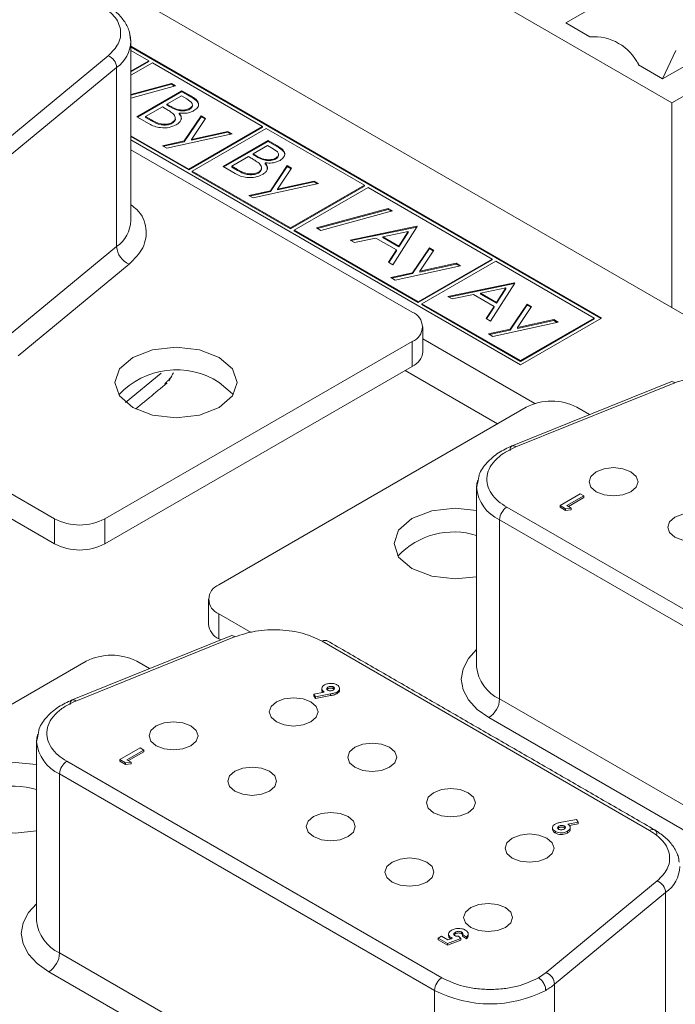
# Model space of a CAD drawing. Header units: inches. Extents: x 0.2 to 16.3, y 0.2 to 11.5.
# Tile 23 of 64: x 2.453 to 2.882, y 2.418 to 3.061. Entities that reach past the tile are written whole.
import ezdxf

# ---------------------------------------------------------------- set-up
doc = ezdxf.new("R2010")
doc.units = ezdxf.units.IN
doc.header["$MEASUREMENT"] = 0

msp = doc.modelspace()

# ---------------------------------------------------------------- linework, layer by layer
at = {"color": 7, "linetype": 'Continuous', "lineweight": 15}
for p, q in [((2.87969, 3.00696), (2.2882, 3.34841)), ((3.56558, 2.47709), (2.27157, 3.2241)), ((2.89507, 3.10809), (2.81029, 3.05915)), ((2.87969, 3.00696), (3.00775, 3.08088)), ((2.87358, 3.02261), (2.95836, 3.07155)), ((2.81029, 3.05915), (2.82608, 3.05003)), ((2.83358, 2.86639), (2.52606, 3.04392)), ((2.83311, 2.86612), (2.52606, 3.04337)), ((2.43872, 2.97787), (2.51132, 3.03774)), ((2.53778, 3.03443), (2.52606, 3.0412)), ((2.88221, 3.04124), (2.87357, 3.02262)), ((2.44418, 2.97022), (2.51678, 3.03009)), ((2.51678, 3.03009), (2.51678, 2.91305)), ((2.52606, 3.02766), (2.53778, 3.03443)), ((2.52606, 3.02712), (2.53778, 3.03389)), ((2.54014, 3.03307), (2.52606, 3.02494)), ((2.53778, 3.03389), (2.53778, 3.03443)), ((2.6121, 2.99153), (2.54014, 3.03307)), ((2.85779, 3.03173), (2.87358, 3.02261)), ((2.52606, 3.01249), (2.55254, 3.01971)), ((2.52606, 3.01194), (2.55254, 3.01916)), ((2.55532, 3.0181), (2.52606, 3.01012)), ((2.55254, 3.01971), (2.55532, 3.0181)), ((2.55254, 3.01916), (2.55254, 3.01971)), ((2.55254, 3.01916), (2.55468, 3.01792)), ((2.53002, 2.99782), (2.55948, 3.01483)), ((2.53049, 2.99755), (2.55948, 3.01428)), ((2.5591, 3.01156), (2.54966, 3.00611)), ((2.56269, 3.00949), (2.5591, 3.01156)), ((2.55948, 3.01483), (2.56523, 3.01151)), ((2.55948, 3.01428), (2.55948, 3.01483)), ((2.55948, 3.01428), (2.56523, 3.01096)), ((2.56523, 3.01096), (2.56523, 3.01151)), ((2.54664, 3.00436), (2.53568, 2.99804)), ((2.54839, 3.00335), (2.54664, 3.00436)), ((2.54966, 3.00611), (2.55143, 3.00508)), ((2.54966, 3.00556), (2.54966, 3.00611)), ((2.54966, 3.00556), (2.55143, 3.00454)), ((2.55143, 3.00454), (2.55143, 3.00508)), ((2.87969, 2.87304), (2.87969, 3.00696)), ((2.53798, 2.99322), (2.53002, 2.99782)), ((2.53568, 2.99804), (2.53945, 2.99586)), ((2.53568, 2.99749), (2.53568, 2.99804)), ((2.55761, 2.99969), (2.55761, 3.00024)), ((2.56095, 2.98208), (2.57194, 2.99847)), ((2.56095, 2.98153), (2.57194, 2.99793)), ((2.56459, 3.00284), (2.56459, 3.00339)), ((2.57194, 2.99847), (2.57479, 2.99683)), ((2.57194, 2.99793), (2.57194, 2.99847)), ((2.57194, 2.99793), (2.57453, 2.99644)), ((2.53568, 2.99749), (2.53945, 2.99532)), ((2.53945, 2.99532), (2.53945, 2.99586)), ((2.55311, 2.9936), (2.55311, 2.99414)), ((2.56386, 2.96368), (2.6121, 2.99153)), ((2.57479, 2.99683), (2.56559, 2.9831)), ((2.6121, 2.99098), (2.6121, 2.99153)), ((2.52606, 2.9855), (2.56386, 2.96368)), ((2.52606, 2.98496), (2.56386, 2.96313)), ((2.59234, 2.9867), (2.54966, 2.97732)), ((2.56386, 2.96313), (2.6121, 2.99098)), ((2.56559, 2.9831), (2.58948, 2.98835)), ((2.56559, 2.98256), (2.58948, 2.9878)), ((2.61446, 2.99017), (2.56622, 2.96232)), ((2.58948, 2.98835), (2.59234, 2.9867)), ((2.58948, 2.9878), (2.58948, 2.98835)), ((2.58948, 2.9878), (2.59166, 2.98655)), ((2.67869, 2.95309), (2.61446, 2.99017)), ((2.52606, 2.98278), (2.78063, 2.83582)), ((2.5468, 2.97897), (2.56095, 2.98208)), ((2.54966, 2.97732), (2.5468, 2.97897)), ((2.54748, 2.97858), (2.56095, 2.98153)), ((2.56095, 2.98153), (2.56095, 2.98208)), ((2.56559, 2.98256), (2.56559, 2.9831)), ((2.5863, 2.96533), (2.61576, 2.98234)), ((2.58677, 2.96506), (2.61576, 2.98179)), ((2.61538, 2.97907), (2.60594, 2.97361)), ((2.61897, 2.97699), (2.61538, 2.97907)), ((2.61576, 2.98234), (2.62151, 2.97902)), ((2.61576, 2.98179), (2.61576, 2.98234)), ((2.61576, 2.98179), (2.62151, 2.97847)), ((2.62151, 2.97847), (2.62151, 2.97902)), ((2.52606, 2.97634), (2.70998, 2.87016)), ((2.60292, 2.97187), (2.59196, 2.96555)), ((2.60467, 2.97086), (2.60292, 2.97187)), ((2.60594, 2.97361), (2.60772, 2.97259)), ((2.60594, 2.97307), (2.60594, 2.97361)), ((2.60594, 2.97307), (2.60772, 2.97204)), ((2.60772, 2.97204), (2.60772, 2.97259)), ((2.59196, 2.96555), (2.59573, 2.96337)), ((2.59196, 2.965), (2.59196, 2.96555)), ((2.6139, 2.9672), (2.6139, 2.96775)), ((2.61724, 2.94959), (2.62823, 2.96598)), ((2.61724, 2.94904), (2.62823, 2.96544)), ((2.62087, 2.97035), (2.62087, 2.9709)), ((2.62823, 2.96598), (2.63108, 2.96434)), ((2.62823, 2.96544), (2.62823, 2.96598)), ((2.62823, 2.96544), (2.63081, 2.96394)), ((2.56386, 2.96313), (2.56386, 2.96368)), ((2.56622, 2.96232), (2.63045, 2.92524)), ((2.56622, 2.96177), (2.56622, 2.96232)), ((2.56622, 2.96177), (2.63045, 2.92469)), ((2.59427, 2.96073), (2.5863, 2.96533)), ((2.59196, 2.965), (2.59573, 2.96283)), ((2.59573, 2.96283), (2.59573, 2.96337)), ((2.60939, 2.96111), (2.60939, 2.96165)), ((2.63108, 2.96434), (2.62187, 2.95061)), ((2.64862, 2.95421), (2.60594, 2.94483)), ((2.62187, 2.95061), (2.64577, 2.95586)), ((2.62187, 2.95007), (2.64577, 2.95531)), ((2.63045, 2.92524), (2.67869, 2.95309)), ((2.63045, 2.92469), (2.67869, 2.95254)), ((2.64577, 2.95586), (2.64862, 2.95421)), ((2.64577, 2.95531), (2.64577, 2.95586)), ((2.64577, 2.95531), (2.64794, 2.95406)), ((2.67869, 2.95254), (2.67869, 2.95309)), ((2.60308, 2.94648), (2.61724, 2.94959)), ((2.60594, 2.94483), (2.60308, 2.94648)), ((2.60377, 2.94609), (2.61724, 2.94904)), ((2.61724, 2.94904), (2.61724, 2.94959)), ((2.62187, 2.95007), (2.62187, 2.95061)), ((2.68104, 2.95172), (2.63281, 2.92388)), ((2.76216, 2.9049), (2.68104, 2.95172)), ((2.64749, 2.92521), (2.69419, 2.93794)), ((2.64813, 2.92484), (2.69419, 2.93739)), ((2.69697, 2.93633), (2.65028, 2.9236)), ((2.69419, 2.93794), (2.69697, 2.93633)), ((2.69419, 2.93739), (2.69419, 2.93794)), ((2.69419, 2.93739), (2.69633, 2.93615)), ((2.63045, 2.92469), (2.63045, 2.92524)), ((2.63281, 2.92388), (2.71392, 2.87705)), ((2.63281, 2.92333), (2.63281, 2.92388)), ((2.63281, 2.92333), (2.71392, 2.87651)), ((2.65028, 2.9236), (2.64749, 2.92521)), ((2.6694, 2.91736), (2.71284, 2.9263)), ((2.67009, 2.91695), (2.71284, 2.92575)), ((2.70725, 2.92289), (2.69066, 2.91947)), ((2.71321, 2.92608), (2.69735, 2.90122)), ((2.70119, 2.91339), (2.70725, 2.92289)), ((2.70119, 2.91285), (2.70725, 2.92234)), ((2.70725, 2.92234), (2.70725, 2.92289)), ((2.71284, 2.9263), (2.71321, 2.92608)), ((2.71284, 2.92575), (2.71284, 2.9263)), ((2.71284, 2.92575), (2.71296, 2.92568)), ((2.67228, 2.91569), (2.6694, 2.91736)), ((2.68621, 2.91856), (2.67228, 2.91569)), ((2.69956, 2.91084), (2.68621, 2.91856)), ((2.69066, 2.91893), (2.69066, 2.91947)), ((2.69066, 2.91947), (2.70119, 2.91339)), ((2.69066, 2.91893), (2.70119, 2.91285)), ((2.51678, 2.91305), (2.44418, 2.85318)), ((2.69448, 2.90288), (2.69956, 2.91084)), ((2.69473, 2.90273), (2.69956, 2.9103)), ((2.69956, 2.9103), (2.69956, 2.91084)), ((2.70119, 2.91285), (2.70119, 2.91339)), ((2.71016, 2.89595), (2.72115, 2.91234)), ((2.71016, 2.8954), (2.72115, 2.9118)), ((2.724, 2.91069), (2.7148, 2.89697)), ((2.72115, 2.91234), (2.724, 2.91069)), ((2.72115, 2.9118), (2.72115, 2.91234)), ((2.72115, 2.9118), (2.72373, 2.9103)), ((2.52497, 2.90158), (2.45237, 2.84171)), ((2.69735, 2.90122), (2.69448, 2.90288)), ((2.71392, 2.87705), (2.76216, 2.9049)), ((2.71392, 2.87651), (2.76216, 2.90435)), ((2.7148, 2.89697), (2.73869, 2.90221)), ((2.7148, 2.89642), (2.73869, 2.90167)), ((2.76452, 2.90354), (2.71628, 2.87569)), ((2.73869, 2.90221), (2.74154, 2.90057)), ((2.73869, 2.90167), (2.73869, 2.90221)), ((2.73869, 2.90167), (2.74086, 2.90042)), ((2.76216, 2.90435), (2.76216, 2.9049)), ((2.82887, 2.86639), (2.76452, 2.90354)), ((2.696, 2.89284), (2.71016, 2.89595)), ((2.69669, 2.89244), (2.71016, 2.8954)), ((2.74154, 2.90057), (2.69886, 2.89119)), ((2.71016, 2.8954), (2.71016, 2.89595)), ((2.7148, 2.89642), (2.7148, 2.89697)), ((2.69886, 2.89119), (2.696, 2.89284)), ((2.73323, 2.8805), (2.77667, 2.88944)), ((2.73393, 2.8801), (2.77667, 2.8889)), ((2.77705, 2.88923), (2.76119, 2.86437)), ((2.77667, 2.88944), (2.77705, 2.88923)), ((2.77667, 2.8889), (2.77667, 2.88944)), ((2.77667, 2.8889), (2.7768, 2.88883)), ((2.77109, 2.88604), (2.7545, 2.88262)), ((2.7545, 2.88208), (2.7545, 2.88262)), ((2.7545, 2.88262), (2.76503, 2.87654)), ((2.7545, 2.88208), (2.76503, 2.876)), ((2.76503, 2.87654), (2.77109, 2.88604)), ((2.76503, 2.876), (2.77109, 2.88549)), ((2.77109, 2.88549), (2.77109, 2.88604)), ((2.71392, 2.87651), (2.71392, 2.87705)), ((2.71628, 2.87515), (2.71628, 2.87569)), ((2.71628, 2.87569), (2.78063, 2.83854)), ((2.73612, 2.87884), (2.73323, 2.8805)), ((2.75004, 2.8817), (2.73612, 2.87884)), ((2.7634, 2.87399), (2.75004, 2.8817)), ((2.76503, 2.876), (2.76503, 2.87654)), ((2.77399, 2.85909), (2.78498, 2.87549)), ((2.78498, 2.87549), (2.78783, 2.87384)), ((2.78498, 2.87494), (2.78498, 2.87549)), ((2.47616, 2.73518), (2.23851, 2.87237)), ((2.71628, 2.87515), (2.78063, 2.838)), ((2.75831, 2.86603), (2.7634, 2.87399)), ((2.75857, 2.86588), (2.7634, 2.87345)), ((2.7634, 2.87345), (2.7634, 2.87399)), ((2.77399, 2.85855), (2.78498, 2.87494)), ((2.78783, 2.87384), (2.77863, 2.86012)), ((2.78498, 2.87494), (2.78757, 2.87345)), ((2.76119, 2.86437), (2.75831, 2.86603)), ((2.80538, 2.86371), (2.7627, 2.85434)), ((2.77863, 2.86012), (2.80252, 2.86536)), ((2.77863, 2.85957), (2.80252, 2.86482)), ((2.78063, 2.83582), (2.83358, 2.86639)), ((2.78063, 2.83854), (2.82887, 2.86639)), ((2.78063, 2.838), (2.82887, 2.86584)), ((2.80252, 2.86536), (2.80538, 2.86371)), ((2.80252, 2.86482), (2.80252, 2.86536)), ((2.80252, 2.86482), (2.8047, 2.86356)), ((2.82887, 2.86584), (2.82887, 2.86639)), ((2.23851, 2.85604), (2.47616, 2.71885)), ((2.75984, 2.85599), (2.77399, 2.85909)), ((2.76052, 2.85559), (2.77399, 2.85855)), ((2.77399, 2.85855), (2.77399, 2.85909)), ((2.77863, 2.85957), (2.77863, 2.86012)), ((2.70998, 2.85111), (2.50916, 2.73518)), ((2.70998, 2.83478), (2.70998, 2.85111)), ((2.79005, 2.8105), (2.71682, 2.85277)), ((2.7627, 2.85434), (2.75984, 2.85599)), ((2.78063, 2.838), (2.78063, 2.83854)), ((2.50916, 2.71885), (2.70998, 2.83478)), ((2.52264, 2.81122), (2.54587, 2.83037)), ((2.76574, 2.79731), (2.7054, 2.83214)), ((2.88144, 2.82407), (2.77773, 2.78217)), ((2.58364, 2.69219), (2.78446, 2.80812)), ((2.81746, 2.80812), (2.82576, 2.80332)), ((2.80651, 2.74392), (2.81965, 2.75151)), ((2.82201, 2.75015), (2.81106, 2.74382)), ((2.81201, 2.74328), (2.82201, 2.74906)), ((2.81965, 2.75151), (2.82201, 2.75015)), ((2.82201, 2.75015), (2.82201, 2.74906)), ((2.77176, 2.74281), (3.01684, 2.60133)), ((2.81016, 2.74182), (2.80651, 2.74392)), ((2.80651, 2.74392), (2.80651, 2.74283)), ((2.80651, 2.74283), (2.81016, 2.74073)), ((2.81376, 2.74227), (2.81016, 2.74182)), ((2.81016, 2.74182), (2.81016, 2.74073)), ((2.81016, 2.74073), (2.81376, 2.74118)), ((2.81106, 2.74382), (2.81376, 2.74227)), ((2.81376, 2.74227), (2.81376, 2.74118)), ((2.47616, 2.71885), (2.47616, 2.73518)), ((2.50916, 2.73518), (2.50916, 2.71885)), ((2.76705, 2.73464), (3.01212, 2.59316)), ((2.76705, 2.61761), (2.76705, 2.73464)), ((2.60464, 2.66101), (2.58364, 2.67314)), ((2.58364, 2.67314), (2.58364, 2.6568)), ((2.5939, 2.65808), (2.49019, 2.61617)), ((2.58364, 2.6568), (2.58479, 2.65615)), ((2.86506, 2.53167), (2.6511, 2.65519)), ((2.2961, 2.52619), (2.49692, 2.64212)), ((2.52992, 2.64212), (2.53822, 2.63733)), ((2.65486, 2.62528), (2.65486, 2.62419)), ((2.65843, 2.62537), (2.65843, 2.62429)), ((2.64564, 2.62075), (2.65243, 2.62203)), ((2.64667, 2.61894), (2.64564, 2.62075)), ((2.64564, 2.62075), (2.64564, 2.61967)), ((2.64564, 2.61967), (2.64667, 2.61785)), ((2.65657, 2.6208), (2.64667, 2.61894)), ((2.64667, 2.61785), (2.65657, 2.61971)), ((2.64667, 2.61894), (2.64667, 2.61785)), ((2.65657, 2.6208), (2.65657, 2.61971)), ((2.6607, 2.62095), (2.6607, 2.62204)), ((3.01212, 2.47613), (2.76705, 2.61761)), ((3.00505, 2.46388), (2.75998, 2.60536)), ((2.51897, 2.57793), (2.53211, 2.58551)), ((2.53447, 2.58415), (2.52352, 2.57783)), ((2.52446, 2.57729), (2.53447, 2.58306)), ((2.53211, 2.58551), (2.53447, 2.58415)), ((2.53447, 2.58415), (2.53447, 2.58306)), ((2.48422, 2.57681), (2.7293, 2.43533)), ((2.52262, 2.57582), (2.51897, 2.57793)), ((2.51897, 2.57793), (2.51897, 2.57684)), ((2.51897, 2.57684), (2.52262, 2.57473)), ((2.52622, 2.57627), (2.52262, 2.57582)), ((2.52262, 2.57582), (2.52262, 2.57473)), ((2.52262, 2.57473), (2.52622, 2.57519)), ((2.52352, 2.57783), (2.52622, 2.57627)), ((2.52622, 2.57627), (2.52622, 2.57519)), ((2.47951, 2.56865), (2.72458, 2.42717)), ((2.47951, 2.45161), (2.47951, 2.56865)), ((2.8058, 2.53339), (2.8058, 2.53448)), ((2.80745, 2.53701), (2.81736, 2.53887)), ((2.80929, 2.53458), (2.80929, 2.53349)), ((2.81839, 2.53706), (2.8116, 2.53578)), ((2.81265, 2.53489), (2.81839, 2.53597)), ((2.81736, 2.53887), (2.81839, 2.53706)), ((2.81839, 2.53706), (2.81839, 2.53597)), ((2.80328, 2.53105), (2.80328, 2.52996)), ((2.8114, 2.53109), (2.8114, 2.53)), ((2.79747, 2.43878), (2.87007, 2.49865)), ((2.80293, 2.43113), (2.87553, 2.491)), ((2.87553, 2.491), (2.87553, 2.37396)), ((2.73812, 2.46515), (2.73812, 2.46407)), ((2.74215, 2.46529), (2.74215, 2.4642)), ((2.72694, 2.46123), (2.72913, 2.4625)), ((2.73292, 2.45778), (2.72694, 2.46123)), ((2.72694, 2.46123), (2.72694, 2.46014)), ((2.72694, 2.46014), (2.73292, 2.45669)), ((2.72913, 2.4625), (2.73325, 2.46012)), ((2.74176, 2.46109), (2.73292, 2.45778)), ((2.73292, 2.45669), (2.74176, 2.46001)), ((2.73292, 2.45778), (2.73292, 2.45669)), ((2.73325, 2.46012), (2.73624, 2.46126)), ((2.7353, 2.46165), (2.7353, 2.4609)), ((2.74023, 2.4625), (2.74176, 2.46109)), ((2.74176, 2.46109), (2.74176, 2.46001)), ((2.74547, 2.46201), (2.74278, 2.46357)), ((2.74278, 2.46357), (2.74278, 2.46248)), ((2.74278, 2.46248), (2.74547, 2.46092)), ((2.74547, 2.46201), (2.74547, 2.46092)), ((2.72458, 2.31013), (2.47951, 2.45161)), ((2.71751, 2.29788), (2.47243, 2.43936)), ((2.72458, 2.42717), (2.72458, 2.31013)), ((2.80293, 2.31409), (2.80293, 2.43113))]:
    msp.add_line(p, q, dxfattribs=at)
at = {"color": 7, "linetype": 'Continuous', "lineweight": 15, "flags": 128}
for points in [[(2.52606, 3.04709), (2.52586, 3.04967), (2.52514, 3.05265)], [(2.58388, 2.84064), (2.5709, 2.84564), (2.5556, 2.8474), (2.54029, 2.84564), (2.52731, 2.84064), (2.51864, 2.83314), (2.5156, 2.82431), (2.51864, 2.81547), (2.52731, 2.80798), (2.54029, 2.80297), (2.5556, 2.80122), (2.5709, 2.80297), (2.58388, 2.80798), (2.59255, 2.81547), (2.5956, 2.82431), (2.59255, 2.83314), (2.58388, 2.84064)], [(2.58388, 2.8243), (2.59255, 2.81681), (2.59301, 2.81614)], [(2.77773, 2.78217), (2.77699, 2.78268), (2.77627, 2.78296), (2.77561, 2.783), (2.77503, 2.7828), (2.77455, 2.78237), (2.7742, 2.78172), (2.77398, 2.78088), (2.77391, 2.77988)], [(2.83019, 2.76596), (2.82672, 2.76296), (2.8255, 2.75942), (2.82672, 2.75589), (2.83019, 2.75289), (2.83538, 2.75089), (2.8415, 2.75019), (2.84763, 2.75089), (2.85282, 2.75289), (2.85629, 2.75589), (2.8575, 2.75942), (2.85629, 2.76296), (2.85282, 2.76596), (2.84763, 2.76796), (2.8415, 2.76866), (2.83538, 2.76796), (2.83019, 2.76596)], [(2.75272, 2.7605), (2.75221, 2.75818), (2.75201, 2.7556)], [(2.75201, 2.74063), (2.73803, 2.74208), (2.72272, 2.74032), (2.70975, 2.73532), (2.70107, 2.72783), (2.69803, 2.71899), (2.70107, 2.71015), (2.70975, 2.70266), (2.72272, 2.69766), (2.73803, 2.6959), (2.75201, 2.69736)], [(2.88157, 2.73629), (2.8781, 2.7333), (2.87689, 2.72976), (2.8781, 2.72623), (2.88157, 2.72323), (2.88676, 2.72123), (2.89289, 2.72052), (2.89901, 2.72123), (2.9042, 2.72323), (2.90767, 2.72623), (2.90889, 2.72976), (2.90767, 2.7333), (2.9042, 2.73629), (2.89901, 2.73829), (2.89289, 2.739), (2.88676, 2.73829), (2.88157, 2.73629)], [(2.6511, 2.65519), (2.65202, 2.65562), (2.6529, 2.65582), (2.65372, 2.65578), (2.65443, 2.65552), (2.65443, 2.65552)], [(2.75998, 2.60536), (2.75235, 2.61072), (2.74668, 2.61685), (2.74319, 2.62349), (2.74201, 2.6304), (2.74319, 2.6373), (2.74668, 2.64394), (2.75201, 2.64977)], [(2.62114, 2.61561), (2.61767, 2.61261), (2.61645, 2.60908), (2.61767, 2.60554), (2.62114, 2.60255), (2.62633, 2.60054), (2.63245, 2.59984), (2.63857, 2.60054), (2.64376, 2.60255), (2.64723, 2.60554), (2.64845, 2.60908), (2.64723, 2.61261), (2.64376, 2.61561), (2.63857, 2.61761), (2.63245, 2.61831), (2.62633, 2.61761), (2.62114, 2.61561)], [(2.49019, 2.61617), (2.48944, 2.61668), (2.48873, 2.61696), (2.48807, 2.61701), (2.48749, 2.61681), (2.48701, 2.61637), (2.48666, 2.61572), (2.48644, 2.61488), (2.48637, 2.61388)], [(2.54265, 2.59996), (2.53918, 2.59696), (2.53796, 2.59343), (2.53918, 2.58989), (2.54265, 2.5869), (2.54784, 2.5849), (2.55396, 2.58419), (2.56008, 2.5849), (2.56527, 2.5869), (2.56874, 2.58989), (2.56996, 2.59343), (2.56874, 2.59696), (2.56527, 2.59996), (2.56008, 2.60196), (2.55396, 2.60267), (2.54784, 2.60196), (2.54265, 2.59996)], [(2.46518, 2.59451), (2.46467, 2.59219), (2.46447, 2.5896)], [(2.67252, 2.58595), (2.66905, 2.58295), (2.66783, 2.57941), (2.66905, 2.57588), (2.67252, 2.57288), (2.67771, 2.57088), (2.68383, 2.57018), (2.68996, 2.57088), (2.69515, 2.57288), (2.69861, 2.57588), (2.69983, 2.57941), (2.69861, 2.58295), (2.69515, 2.58595), (2.68996, 2.58795), (2.68383, 2.58865), (2.67771, 2.58795), (2.67252, 2.58595)], [(2.46447, 2.57463), (2.45049, 2.57609), (2.43518, 2.57433), (2.4222, 2.56932), (2.41353, 2.56183), (2.41049, 2.553), (2.41353, 2.54416), (2.4222, 2.53667), (2.43518, 2.53166), (2.45049, 2.5299), (2.46447, 2.53136)], [(2.59403, 2.5703), (2.59056, 2.5673), (2.58934, 2.56377), (2.59056, 2.56023), (2.59403, 2.55724), (2.59922, 2.55523), (2.60534, 2.55453), (2.61147, 2.55523), (2.61666, 2.55724), (2.62013, 2.56023), (2.62134, 2.56377), (2.62013, 2.5673), (2.61666, 2.5703), (2.61147, 2.5723), (2.60534, 2.573), (2.59922, 2.5723), (2.59403, 2.5703)], [(2.7239, 2.55628), (2.72043, 2.55329), (2.71922, 2.54975), (2.72043, 2.54622), (2.7239, 2.54322), (2.72909, 2.54122), (2.73522, 2.54052), (2.74134, 2.54122), (2.74653, 2.54322), (2.75, 2.54622), (2.75122, 2.54975), (2.75, 2.55329), (2.74653, 2.55628), (2.74134, 2.55829), (2.73522, 2.55899), (2.72909, 2.55829), (2.7239, 2.55628)], [(2.64541, 2.54064), (2.64195, 2.53764), (2.64073, 2.5341), (2.64195, 2.53057), (2.64541, 2.52757), (2.6506, 2.52557), (2.65673, 2.52487), (2.66285, 2.52557), (2.66804, 2.52757), (2.67151, 2.53057), (2.67273, 2.5341), (2.67151, 2.53764), (2.66804, 2.54064), (2.66285, 2.54264), (2.65673, 2.54334), (2.6506, 2.54264), (2.64541, 2.54064)], [(2.77529, 2.52662), (2.77182, 2.52362), (2.7706, 2.52009), (2.77182, 2.51655), (2.77529, 2.51356), (2.78048, 2.51156), (2.7866, 2.51085), (2.79272, 2.51156), (2.79791, 2.51356), (2.80138, 2.51655), (2.8026, 2.52009), (2.80138, 2.52362), (2.79791, 2.52662), (2.79272, 2.52862), (2.7866, 2.52933), (2.78048, 2.52862), (2.77529, 2.52662)], [(2.6968, 2.51097), (2.69333, 2.50798), (2.69211, 2.50444), (2.69333, 2.50091), (2.6968, 2.49791), (2.70199, 2.49591), (2.70811, 2.4952), (2.71423, 2.49591), (2.71942, 2.49791), (2.72289, 2.50091), (2.72411, 2.50444), (2.72289, 2.50798), (2.71942, 2.51097), (2.71423, 2.51297), (2.70811, 2.51368), (2.70199, 2.51297), (2.6968, 2.51097)], [(2.47243, 2.43936), (2.46481, 2.44473), (2.45914, 2.45085), (2.45565, 2.45749), (2.45447, 2.4644), (2.45565, 2.47131), (2.45914, 2.47795), (2.46447, 2.48378)], [(2.74818, 2.48131), (2.74471, 2.47831), (2.74349, 2.47478), (2.74471, 2.47124), (2.74818, 2.46825), (2.75337, 2.46624), (2.75949, 2.46554), (2.76562, 2.46624), (2.77081, 2.46825), (2.77428, 2.47124), (2.77549, 2.47478), (2.77428, 2.47831), (2.77081, 2.48131), (2.76562, 2.48331), (2.75949, 2.48401), (2.75337, 2.48331), (2.74818, 2.48131)]]:
    msp.add_lwpolyline(points, dxfattribs=at)
at = {"color": 7, "linetype": 'Continuous', "lineweight": 15}
for centre, radius, start, end in [((2.82875, 3.01803), 0.03211, 25.24663, 94.75874), ((2.50392, 3.04815), 0.02217, 305.46518, 357.2622), ((2.50783, 3.02948), 0.00897, 3.90521, 67.1386), ((2.50392, 2.93111), 0.02217, 305.46518, 357.2622), ((2.53019, 2.91397), 0.01345, 183.90499, 247.13895), ((2.70637, 2.86064), 0.01019, 290.78355, 69.21645), ((2.70514, 2.84547), 0.01174, 294.37483, 354.30503), ((2.55593, 2.78078), 0.05173, 57.29663, 136.86798), ((2.87958, 2.82237), 0.00252, 42.45918, 104.64244), ((2.80096, 2.77627), 0.03586, 62.60964, 117.39039), ((2.77727, 2.75785), 0.02535, 185.08855, 246.23161), ((2.77728, 2.73418), 0.01025, 122.60557, 177.39437), ((2.49266, 2.76703), 0.03586, 242.6097, 297.39028), ((2.73699, 2.67682), 0.0498, 72.44269, 136.92617), ((2.49266, 2.7507), 0.03586, 242.6097, 297.39028), ((2.58726, 2.68266), 0.01019, 110.78324, 249.2167), ((2.58849, 2.66749), 0.01174, 185.69487, 245.6253), ((2.59204, 2.65638), 0.00252, 42.45951, 104.64211), ((2.51342, 2.61028), 0.03586, 62.6096, 117.39041), ((2.7777, 2.64112), 0.02582, 185.69483, 245.62533), ((2.7517, 2.6183), 0.01537, 302.6053, 357.39457), ((2.48972, 2.59185), 0.02535, 185.08853, 246.23154), ((2.48974, 2.56818), 0.01025, 122.60546, 177.3943), ((2.44945, 2.51082), 0.0498, 72.44271, 136.92615), ((2.8669, 2.52941), 0.00291, 350.78634, 129.20291), ((2.86267, 2.50905), 0.02217, 305.46555, 357.26183), ((2.86659, 2.49039), 0.00897, 3.90584, 67.1378), ((2.49016, 2.47513), 0.02582, 185.69478, 245.62529), ((2.46415, 2.45231), 0.01537, 302.6051, 357.39474), ((2.79399, 2.43052), 0.00897, 3.90504, 67.1386), ((2.73482, 2.4267), 0.01025, 122.60546, 177.3943), ((2.76088, 2.49722), 0.0789, 242.60975, 297.39027), ((2.77622, 2.4638), 0.0422, 299.78334, 309.27931)]:
    msp.add_arc(centre, radius, start, end, dxfattribs=at)
for points in [[(2.82931, 3.85833), (0.98329, 2.79265)], [(2.52606, 3.04705), (2.52557, 3.05)], [(2.52606, 2.93005), (2.52606, 3.04709)], [(2.85794, 3.03164), (2.85736, 3.03338)], [(2.71682, 2.84431), (2.71682, 2.86064)], [(2.5509, 2.82529), (2.55385, 2.83061)], [(2.52918, 2.80697), (2.54975, 2.82392)], [(2.55284, 2.82825), (2.5482, 2.8233)], [(2.87894, 2.82481), (2.77523, 2.7829)], [(2.75316, 2.76112), (2.75201, 2.75553)], [(2.75201, 2.7556), (2.75201, 2.63856)], [(2.57681, 2.68266), (2.57681, 2.66633)], [(2.5914, 2.65882), (2.48769, 2.61691)], [(2.65443, 2.65552), (2.65401, 2.65569)], [(2.86839, 2.532), (2.65443, 2.65552)], [(2.65082, 2.62434), (2.65082, 2.62426)], [(2.65082, 2.62426), (2.65082, 2.62325)], [(2.65843, 2.62429), (2.65886, 2.62391)], [(2.46562, 2.59512), (2.46447, 2.58954)], [(2.46447, 2.5896), (2.46447, 2.47257)], [(2.80162, 2.53337), (2.80162, 2.53228)], [(2.80929, 2.53349), (2.80978, 2.53308)], [(2.73368, 2.46397), (2.73368, 2.46288)], [(2.74655, 2.46415), (2.74655, 2.46416)], [(2.74655, 2.46308), (2.74655, 2.46414)], [(2.79747, 2.43878), (2.79246, 2.43533)]]:
    msp.add_open_spline(points, degree=1, dxfattribs=at)
for points, knots in [([(2.50631, 3.07076), (2.50952, 3.0685), (2.51615, 3.06384), (2.52009, 3.05482), (2.51892, 3.04555), (2.5138, 3.04029), (2.51132, 3.03774)], [0, 0, 0, 0, 0.242229, 0.5, 0.757771, 1, 1, 1, 1]), ([(2.52557, 3.05), (2.52542, 3.05135), (2.52501, 3.055), (2.52181, 3.06064), (2.51669, 3.06651), (2.51194, 3.0696), (2.50964, 3.07109)], [0, 0, 0, 0, 0.170053, 0.45987, 0.738398, 1, 1, 1, 1]), ([(2.56523, 3.01151), (2.56646, 3.01077), (2.56892, 3.00928), (2.57074, 3.0065), (2.56992, 3.00379), (2.56816, 3.00253), (2.56729, 3.00189)], [0, 0, 0, 0, 0.281318, 0.559923, 0.779934, 1, 1, 1, 1]), ([(2.56523, 3.01096), (2.56643, 3.01022), (2.56883, 3.00875), (2.57071, 3.00639), (2.57017, 3.00506), (2.57003, 3.00474)], [0, 0, 0, 0, 0.432258, 0.860348, 1, 1, 1, 1]), ([(2.55143, 3.00508), (2.55329, 3.00401), (2.55561, 3.00268), (2.55938, 3.00223), (2.5613, 3.00231), (2.56313, 3.00267), (2.5641, 3.00315), (2.56459, 3.00339)], [0, 0, 0, 0, 0.498607, 0.624009, 0.749401, 0.874737, 1, 1, 1, 1]), ([(2.55143, 3.00454), (2.55329, 3.00347), (2.55561, 3.00214), (2.55938, 3.00168), (2.5613, 3.00176), (2.56313, 3.00213), (2.5641, 3.0026), (2.56459, 3.00284)], [0, 0, 0, 0, 0.498607, 0.624009, 0.749401, 0.874737, 1, 1, 1, 1]), ([(2.56459, 3.00339), (2.56523, 3.00385), (2.56619, 3.00456), (2.56638, 3.00575), (2.56588, 3.00749), (2.56411, 3.0086), (2.56269, 3.00949)], [0, 0, 0, 0, 0.2492834, 0.3749261, 0.5006453, 1, 1, 1, 1]), ([(2.56459, 3.00284), (2.56522, 3.00331), (2.56616, 3.00401), (2.56639, 3.00503), (2.56626, 3.00543), (2.56622, 3.00555)], [0, 0, 0, 0, 0.585704, 0.880909, 1, 1, 1, 1]), ([(2.55355, 2.99997), (2.55266, 3.00063), (2.55105, 3.00182), (2.5492, 3.00288), (2.54839, 3.00335)], [0, 0, 0, 0, 0.559734, 1, 1, 1, 1]), ([(2.55311, 2.99414), (2.55374, 2.99461), (2.55501, 2.99555), (2.55541, 2.99775), (2.55426, 2.99912), (2.55355, 2.99997)], [0, 0, 0, 0, 0.2799433, 0.5604287, 1, 1, 1, 1]), ([(2.55761, 3.00024), (2.55814, 2.99952), (2.55919, 2.99809), (2.55907, 2.99588), (2.55782, 2.994), (2.55644, 2.99308), (2.55575, 2.99262)], [0, 0, 0, 0, 0.280383, 0.559606, 0.779765, 1, 1, 1, 1]), ([(2.56729, 3.00189), (2.56654, 3.00152), (2.56505, 3.00077), (2.56172, 2.99997), (2.55917, 3.00014), (2.55761, 3.00024)], [0, 0, 0, 0, 0.280869, 0.561528, 1, 1, 1, 1]), ([(2.55761, 2.99969), (2.55818, 2.99898), (2.55914, 2.99776), (2.55893, 2.99643), (2.55884, 2.99588)], [0, 0, 0, 0, 0.587536, 1, 1, 1, 1]), ([(2.55575, 2.99262), (2.55426, 2.99195), (2.55127, 2.99063), (2.54582, 2.99054), (2.54127, 2.99153), (2.53908, 2.99265), (2.53798, 2.99322)], [0, 0, 0, 0, 0.279141, 0.5586538, 0.7790591, 1, 1, 1, 1]), ([(2.53945, 2.99586), (2.54138, 2.99475), (2.54427, 2.99309), (2.54907, 2.99293), (2.55159, 2.99341), (2.5526, 2.9939), (2.55311, 2.99414)], [0, 0, 0, 0, 0.4993598, 0.7487356, 0.8743983, 1, 1, 1, 1]), ([(2.53945, 2.99532), (2.54138, 2.99421), (2.54427, 2.99254), (2.54907, 2.99238), (2.55159, 2.99286), (2.5526, 2.99335), (2.55311, 2.9936)], [0, 0, 0, 0, 0.4993598, 0.7487356, 0.8743983, 1, 1, 1, 1]), ([(2.55311, 2.9936), (2.55372, 2.99406), (2.55493, 2.99499), (2.55546, 2.99631), (2.55508, 2.99691), (2.55505, 2.99695)], [0, 0, 0, 0, 0.480897, 0.962725, 1, 1, 1, 1]), ([(2.62151, 2.97902), (2.62274, 2.97827), (2.6252, 2.97679), (2.62702, 2.97401), (2.6262, 2.9713), (2.62445, 2.97003), (2.62357, 2.9694)], [0, 0, 0, 0, 0.281318, 0.559923, 0.779934, 1, 1, 1, 1]), ([(2.62151, 2.97847), (2.62271, 2.97773), (2.62511, 2.97626), (2.62699, 2.9739), (2.62645, 2.97257), (2.62632, 2.97225)], [0, 0, 0, 0, 0.432258, 0.860348, 1, 1, 1, 1]), ([(2.60772, 2.97259), (2.60957, 2.97152), (2.61189, 2.97019), (2.61567, 2.96974), (2.61758, 2.96982), (2.61941, 2.97018), (2.62039, 2.97066), (2.62087, 2.9709)], [0, 0, 0, 0, 0.498607, 0.624009, 0.749401, 0.874737, 1, 1, 1, 1]), ([(2.60772, 2.97204), (2.60957, 2.97098), (2.61189, 2.96965), (2.61567, 2.96919), (2.61758, 2.96927), (2.61941, 2.96964), (2.62039, 2.97011), (2.62087, 2.97035)], [0, 0, 0, 0, 0.498607, 0.624009, 0.749401, 0.874737, 1, 1, 1, 1]), ([(2.62087, 2.9709), (2.62151, 2.97136), (2.62247, 2.97207), (2.62267, 2.97326), (2.62216, 2.975), (2.62039, 2.97611), (2.61897, 2.97699)], [0, 0, 0, 0, 0.249283, 0.374926, 0.500645, 1, 1, 1, 1]), ([(2.62087, 2.97035), (2.6215, 2.97082), (2.62244, 2.97152), (2.62268, 2.97254), (2.62254, 2.97294), (2.6225, 2.97306)], [0, 0, 0, 0, 0.585705, 0.880909, 1, 1, 1, 1]), ([(2.60983, 2.96748), (2.60894, 2.96814), (2.60733, 2.96933), (2.60548, 2.97039), (2.60467, 2.97086)], [0, 0, 0, 0, 0.559734, 1, 1, 1, 1]), ([(2.60939, 2.96165), (2.61003, 2.96212), (2.61129, 2.96306), (2.61169, 2.96525), (2.61054, 2.96663), (2.60983, 2.96748)], [0, 0, 0, 0, 0.279943, 0.560429, 1, 1, 1, 1]), ([(2.6139, 2.96775), (2.61442, 2.96703), (2.61547, 2.9656), (2.61535, 2.96339), (2.61411, 2.96151), (2.61273, 2.96059), (2.61204, 2.96013)], [0, 0, 0, 0, 0.280383, 0.559606, 0.779765, 1, 1, 1, 1]), ([(2.62357, 2.9694), (2.62282, 2.96903), (2.62133, 2.96828), (2.618, 2.96748), (2.61545, 2.96765), (2.6139, 2.96775)], [0, 0, 0, 0, 0.2808686, 0.5615275, 1, 1, 1, 1]), ([(2.6139, 2.9672), (2.61446, 2.96649), (2.61542, 2.96526), (2.61521, 2.96394), (2.61512, 2.96339)], [0, 0, 0, 0, 0.587537, 1, 1, 1, 1]), ([(2.61204, 2.96013), (2.61054, 2.95946), (2.60755, 2.95814), (2.6021, 2.95805), (2.59755, 2.95903), (2.59536, 2.96016), (2.59427, 2.96073)], [0, 0, 0, 0, 0.279141, 0.558654, 0.779059, 1, 1, 1, 1]), ([(2.59573, 2.96337), (2.59766, 2.96226), (2.60055, 2.9606), (2.60535, 2.96044), (2.60787, 2.96092), (2.60889, 2.96141), (2.60939, 2.96165)], [0, 0, 0, 0, 0.49936, 0.748736, 0.874398, 1, 1, 1, 1]), ([(2.59573, 2.96283), (2.59766, 2.96172), (2.60055, 2.96005), (2.60535, 2.95989), (2.60787, 2.96037), (2.60889, 2.96086), (2.60939, 2.96111)], [0, 0, 0, 0, 0.49936, 0.748736, 0.874398, 1, 1, 1, 1]), ([(2.60939, 2.96111), (2.61, 2.96157), (2.61121, 2.9625), (2.61174, 2.96382), (2.61136, 2.96442), (2.61133, 2.96446)], [0, 0, 0, 0, 0.4808966, 0.9627242, 1, 1, 1, 1]), ([(2.52606, 2.94043), (2.52745, 2.93938), (2.53331, 2.93495), (2.53681, 2.92497), (2.53546, 2.91231), (2.52839, 2.90508), (2.52497, 2.90158)], [0, 0, 0, 0, 0.096047, 0.403545, 0.711043, 1, 1, 1, 1]), ([(2.88144, 2.82407), (2.88585, 2.82551), (2.89496, 2.82847), (2.91103, 2.82914), (2.92665, 2.82686), (2.93473, 2.82304), (2.93864, 2.82118)], [0, 0, 0, 0, 0.242229, 0.5, 0.757772, 1, 1, 1, 1]), ([(2.77524, 2.78291), (2.77216, 2.78146), (2.76571, 2.77844), (2.7584, 2.7719), (2.75392, 2.76589), (2.75332, 2.76211), (2.75316, 2.76112)], [0, 0, 0, 0, 0.271965, 0.57026, 0.887299, 1, 1, 1, 1]), ([(2.77176, 2.74281), (2.76978, 2.74409), (2.76567, 2.74676), (2.76133, 2.75172), (2.75874, 2.75734), (2.75845, 2.76331), (2.76053, 2.76916), (2.76478, 2.77443), (2.77054, 2.77889), (2.77539, 2.7811), (2.77773, 2.78217)], [0, 0, 0, 0, 0.1145114, 0.2375611, 0.3670441, 0.5, 0.6329562, 0.7624388, 0.8854889, 1, 1, 1, 1]), ([(2.5939, 2.65808), (2.59831, 2.65951), (2.60742, 2.66247), (2.62349, 2.66315), (2.63911, 2.66087), (2.64718, 2.65704), (2.6511, 2.65519)], [0, 0, 0, 0, 0.242229, 0.5, 0.757771, 1, 1, 1, 1]), ([(2.65243, 2.62203), (2.65197, 2.62235), (2.65106, 2.623), (2.65072, 2.62421), (2.65099, 2.62535), (2.65175, 2.62618), (2.65241, 2.62658), (2.65263, 2.62672)], [0, 0, 0, 0, 0.235658, 0.473457, 0.678238, 0.891928, 1, 1, 1, 1]), ([(2.65263, 2.62672), (2.65326, 2.62702), (2.6544, 2.62755), (2.65653, 2.62777), (2.65851, 2.62764), (2.65993, 2.62721), (2.66058, 2.62685), (2.66075, 2.62676)], [0, 0, 0, 0, 0.265852, 0.48342, 0.700322, 0.923015, 1, 1, 1, 1]), ([(2.65473, 2.62323), (2.65452, 2.62338), (2.65411, 2.62368), (2.65399, 2.62421), (2.65414, 2.6247), (2.65449, 2.62505), (2.65477, 2.62523), (2.65486, 2.62528)], [0, 0, 0, 0, 0.25514, 0.484143, 0.679531, 0.905615, 1, 1, 1, 1]), ([(2.65486, 2.62528), (2.65514, 2.62542), (2.65563, 2.62566), (2.65656, 2.62579), (2.65738, 2.62575), (2.65802, 2.62559), (2.65831, 2.62544), (2.65843, 2.62537)], [0, 0, 0, 0, 0.269971, 0.4852, 0.699888, 0.879712, 1, 1, 1, 1]), ([(2.65486, 2.62419), (2.65514, 2.62433), (2.65563, 2.62457), (2.65656, 2.6247), (2.65738, 2.62466), (2.65802, 2.6245), (2.65831, 2.62435), (2.65843, 2.62429)], [0, 0, 0, 0, 0.269971, 0.4852, 0.699888, 0.879712, 1, 1, 1, 1]), ([(2.65843, 2.62537), (2.65862, 2.62524), (2.65897, 2.62498), (2.6591, 2.62449), (2.659, 2.62401), (2.65866, 2.62361), (2.65835, 2.62341), (2.65823, 2.62334)], [0, 0, 0, 0, 0.223141, 0.432963, 0.639353, 0.865284, 1, 1, 1, 1]), ([(2.66075, 2.62676), (2.66123, 2.62642), (2.6621, 2.62581), (2.66249, 2.62466), (2.66231, 2.62353), (2.66162, 2.62262), (2.66091, 2.62218), (2.6607, 2.62204)], [0, 0, 0, 0, 0.247321, 0.450486, 0.652471, 0.897025, 1, 1, 1, 1]), ([(2.66241, 2.62335), (2.66241, 2.62353), (2.66241, 2.6239), (2.66241, 2.62426), (2.66241, 2.62444)], [0, 0, 0, 0, 0.4999817, 1, 1, 1, 1]), ([(2.65083, 2.62325), (2.65083, 2.62288), (2.65084, 2.62237), (2.65129, 2.62195), (2.65141, 2.62184)], [0, 0, 0, 0, 0.741045, 1, 1, 1, 1]), ([(2.65424, 2.62366), (2.65435, 2.62379), (2.65452, 2.62398), (2.65477, 2.62414), (2.65486, 2.62419)], [0, 0, 0, 0, 0.666553, 1, 1, 1, 1]), ([(2.65823, 2.62334), (2.65796, 2.62321), (2.65747, 2.62296), (2.65654, 2.62283), (2.65568, 2.62287), (2.65508, 2.62305), (2.65481, 2.62319), (2.65473, 2.62323)], [0, 0, 0, 0, 0.266717, 0.491837, 0.717234, 0.920596, 1, 1, 1, 1]), ([(2.6607, 2.62204), (2.66009, 2.62176), (2.65917, 2.62134), (2.65769, 2.62103), (2.65694, 2.62087), (2.65657, 2.6208)], [0, 0, 0, 0, 0.49262, 0.745972, 1, 1, 1, 1]), ([(2.65657, 2.61971), (2.65698, 2.61979), (2.65782, 2.61997), (2.6593, 2.62029), (2.66017, 2.6207), (2.6607, 2.62095)], [0, 0, 0, 0, 0.283663, 0.567491, 1, 1, 1, 1]), ([(2.6607, 2.62095), (2.66116, 2.6213), (2.66208, 2.62198), (2.66252, 2.62289), (2.6624, 2.62334), (2.66239, 2.62335)], [0, 0, 0, 0, 0.490785, 0.983675, 1, 1, 1, 1]), ([(2.4877, 2.61691), (2.48462, 2.61547), (2.47816, 2.61244), (2.47086, 2.6059), (2.46638, 2.5999), (2.46578, 2.59611), (2.46562, 2.59512)], [0, 0, 0, 0, 0.271966, 0.57026, 0.887299, 1, 1, 1, 1]), ([(2.48422, 2.57681), (2.48224, 2.5781), (2.47813, 2.58076), (2.47379, 2.58573), (2.4712, 2.59134), (2.47091, 2.59732), (2.47299, 2.60317), (2.47724, 2.60844), (2.483, 2.61289), (2.48785, 2.6151), (2.49019, 2.61617)], [0, 0, 0, 0, 0.114511, 0.237561, 0.367044, 0.5, 0.632956, 0.762439, 0.885489, 1, 1, 1, 1]), ([(2.80328, 2.53105), (2.8028, 2.53138), (2.80193, 2.53199), (2.80154, 2.53313), (2.8017, 2.53425), (2.80238, 2.53517), (2.8031, 2.53563), (2.80333, 2.53577)], [0, 0, 0, 0, 0.245024, 0.446428, 0.646432, 0.888494, 1, 1, 1, 1]), ([(2.80333, 2.53577), (2.80394, 2.53605), (2.80486, 2.53647), (2.80633, 2.53678), (2.80708, 2.53693), (2.80745, 2.53701)], [0, 0, 0, 0, 0.493103, 0.746236, 1, 1, 1, 1]), ([(2.80559, 2.53244), (2.80541, 2.53257), (2.80505, 2.53283), (2.80493, 2.53332), (2.80503, 2.53381), (2.80537, 2.5342), (2.80569, 2.53441), (2.8058, 2.53448)], [0, 0, 0, 0, 0.222614, 0.432547, 0.634288, 0.870858, 1, 1, 1, 1]), ([(2.8058, 2.53448), (2.80607, 2.53461), (2.80656, 2.53485), (2.80748, 2.53498), (2.80829, 2.53495), (2.8089, 2.53478), (2.80918, 2.53464), (2.80929, 2.53458)], [0, 0, 0, 0, 0.269798, 0.490758, 0.712003, 0.886277, 1, 1, 1, 1]), ([(2.80929, 2.53458), (2.80948, 2.53445), (2.80987, 2.53418), (2.81004, 2.53367), (2.80992, 2.53318), (2.80959, 2.5328), (2.80928, 2.5326), (2.80916, 2.53253)], [0, 0, 0, 0, 0.2270709, 0.4573154, 0.6520683, 0.8640556, 1, 1, 1, 1]), ([(2.8116, 2.53578), (2.81205, 2.53546), (2.81296, 2.53482), (2.81331, 2.53362), (2.81304, 2.53248), (2.81228, 2.53164), (2.81162, 2.53123), (2.8114, 2.53109)], [0, 0, 0, 0, 0.234712, 0.47145, 0.675244, 0.891235, 1, 1, 1, 1]), ([(2.80163, 2.53228), (2.80168, 2.53188), (2.80178, 2.53112), (2.80261, 2.53037), (2.80316, 2.53004), (2.80328, 2.52996)], [0, 0, 0, 0, 0.46138, 0.881306, 1, 1, 1, 1]), ([(2.8114, 2.53109), (2.81077, 2.5308), (2.80963, 2.53026), (2.8075, 2.53004), (2.80552, 2.53017), (2.8041, 2.5306), (2.80345, 2.53096), (2.80328, 2.53105)], [0, 0, 0, 0, 0.264142, 0.482451, 0.70026, 0.923063, 1, 1, 1, 1]), ([(2.80328, 2.52996), (2.80385, 2.52969), (2.805, 2.52915), (2.80715, 2.52895), (2.80917, 2.52911), (2.81056, 2.52955), (2.81122, 2.52991), (2.8114, 2.53)], [0, 0, 0, 0, 0.243083, 0.488164, 0.6984, 0.917464, 1, 1, 1, 1]), ([(2.80517, 2.53281), (2.80526, 2.53294), (2.80541, 2.53315), (2.80569, 2.53332), (2.8058, 2.53339)], [0, 0, 0, 0, 0.576689, 1, 1, 1, 1]), ([(2.80916, 2.53253), (2.80889, 2.5324), (2.80839, 2.53215), (2.80746, 2.53203), (2.80663, 2.53206), (2.806, 2.53223), (2.8057, 2.53238), (2.80559, 2.53244)], [0, 0, 0, 0, 0.2671, 0.486147, 0.704509, 0.886097, 1, 1, 1, 1]), ([(2.8058, 2.53339), (2.80607, 2.53352), (2.80656, 2.53376), (2.80748, 2.53389), (2.80829, 2.53386), (2.8089, 2.53369), (2.80918, 2.53355), (2.80929, 2.53349)], [0, 0, 0, 0, 0.269798, 0.490758, 0.712003, 0.886277, 1, 1, 1, 1]), ([(2.8114, 2.53), (2.81193, 2.53039), (2.81286, 2.53107), (2.81329, 2.53198), (2.8132, 2.53237), (2.81319, 2.53239)], [0, 0, 0, 0, 0.559333, 0.978395, 1, 1, 1, 1]), ([(2.81321, 2.53239), (2.81321, 2.53257), (2.81321, 2.53293), (2.81321, 2.53329), (2.81321, 2.53348)], [0, 0, 0, 0, 0.4999817, 1, 1, 1, 1]), ([(2.86506, 2.53167), (2.86827, 2.52941), (2.8749, 2.52475), (2.87884, 2.51573), (2.87767, 2.50645), (2.87255, 2.5012), (2.87007, 2.49865)], [0, 0, 0, 0, 0.24223, 0.5, 0.757771, 1, 1, 1, 1]), ([(2.88432, 2.5109), (2.88417, 2.51225), (2.88376, 2.51591), (2.88056, 2.52154), (2.87544, 2.52742), (2.87069, 2.5305), (2.86839, 2.532)], [0, 0, 0, 0, 0.170054, 0.459869, 0.738399, 1, 1, 1, 1]), ([(2.7353, 2.46165), (2.73482, 2.46199), (2.73395, 2.46261), (2.73359, 2.46375), (2.7338, 2.46484), (2.73458, 2.46577), (2.73535, 2.46626), (2.73568, 2.46647)], [0, 0, 0, 0, 0.241212, 0.436069, 0.63015, 0.843692, 1, 1, 1, 1]), ([(2.73568, 2.46647), (2.73638, 2.4668), (2.73767, 2.46741), (2.74005, 2.46767), (2.74223, 2.46752), (2.74376, 2.46705), (2.74446, 2.46667), (2.74464, 2.46657)], [0, 0, 0, 0, 0.271689, 0.491671, 0.7113, 0.922771, 1, 1, 1, 1]), ([(2.73812, 2.46515), (2.73782, 2.46495), (2.73732, 2.46461), (2.7371, 2.46398), (2.73719, 2.46347), (2.73751, 2.46312), (2.73776, 2.46296), (2.73784, 2.46291)], [0, 0, 0, 0, 0.312613, 0.53103, 0.749508, 0.916464, 1, 1, 1, 1]), ([(2.73734, 2.46335), (2.73741, 2.46347), (2.73758, 2.46374), (2.73792, 2.46395), (2.73812, 2.46407)], [0, 0, 0, 0, 0.420925, 1, 1, 1, 1]), ([(2.74215, 2.46529), (2.74188, 2.46541), (2.74136, 2.46566), (2.74039, 2.46575), (2.73944, 2.46568), (2.73867, 2.46545), (2.73827, 2.46524), (2.73812, 2.46515)], [0, 0, 0, 0, 0.227565, 0.439251, 0.634109, 0.860923, 1, 1, 1, 1]), ([(2.73812, 2.46407), (2.73847, 2.46424), (2.73906, 2.46452), (2.74014, 2.46466), (2.74107, 2.46461), (2.74175, 2.46441), (2.74206, 2.46425), (2.74215, 2.4642)], [0, 0, 0, 0, 0.301131, 0.508572, 0.715485, 0.918719, 1, 1, 1, 1]), ([(2.74278, 2.46357), (2.74288, 2.46382), (2.74305, 2.46425), (2.74275, 2.46487), (2.74236, 2.46514), (2.74215, 2.46529)], [0, 0, 0, 0, 0.422212, 0.700062, 1, 1, 1, 1]), ([(2.74215, 2.4642), (2.74243, 2.46403), (2.74272, 2.46386), (2.74278, 2.46363), (2.74279, 2.46361)], [0, 0, 0, 0, 0.943449, 1, 1, 1, 1]), ([(2.74464, 2.46657), (2.74522, 2.46616), (2.74623, 2.46545), (2.74666, 2.46414), (2.74641, 2.46299), (2.74578, 2.46233), (2.74547, 2.46201)], [0, 0, 0, 0, 0.314474, 0.547292, 0.780039, 1, 1, 1, 1]), ([(2.73371, 2.46289), (2.73373, 2.46256), (2.73376, 2.46186), (2.73449, 2.46108), (2.73511, 2.46069), (2.7353, 2.46057)], [0, 0, 0, 0, 0.382021, 0.805515, 1, 1, 1, 1]), ([(2.73624, 2.46126), (2.73616, 2.46129), (2.73599, 2.46134), (2.73566, 2.46147), (2.73545, 2.46158), (2.7353, 2.46165)], [0, 0, 0, 0, 0.2537882, 0.507816, 1, 1, 1, 1]), ([(2.73784, 2.46291), (2.73806, 2.46281), (2.73856, 2.46259), (2.73943, 2.46249), (2.74001, 2.4625), (2.74023, 2.4625)], [0, 0, 0, 0, 0.324558, 0.73651, 1, 1, 1, 1]), ([(2.74547, 2.46092), (2.74592, 2.46139), (2.74658, 2.46207), (2.74649, 2.46284), (2.74647, 2.46308)], [0, 0, 0, 0, 0.688065, 1, 1, 1, 1]), ([(2.79246, 2.43533), (2.78807, 2.43328), (2.78131, 2.43013), (2.77002, 2.42816), (2.76088, 2.42759), (2.75174, 2.42816), (2.74045, 2.43013), (2.73369, 2.43328), (2.7293, 2.43533)], [0, 0, 0, 0, 0.2394567, 0.3683607, 0.4999999, 0.6316396, 0.7605436, 1, 1, 1, 1]), ([(2.79718, 2.42717), (2.7971, 2.42799), (2.79692, 2.42969), (2.79565, 2.43226), (2.79406, 2.43423), (2.79298, 2.43498), (2.79246, 2.43533)], [0, 0, 0, 0, 0.270259, 0.562427, 0.789732, 1, 1, 1, 1])]:
    msp.add_open_spline(points, degree=3, knots=knots, dxfattribs=at)

doc.saveas('drawing.dxf')
